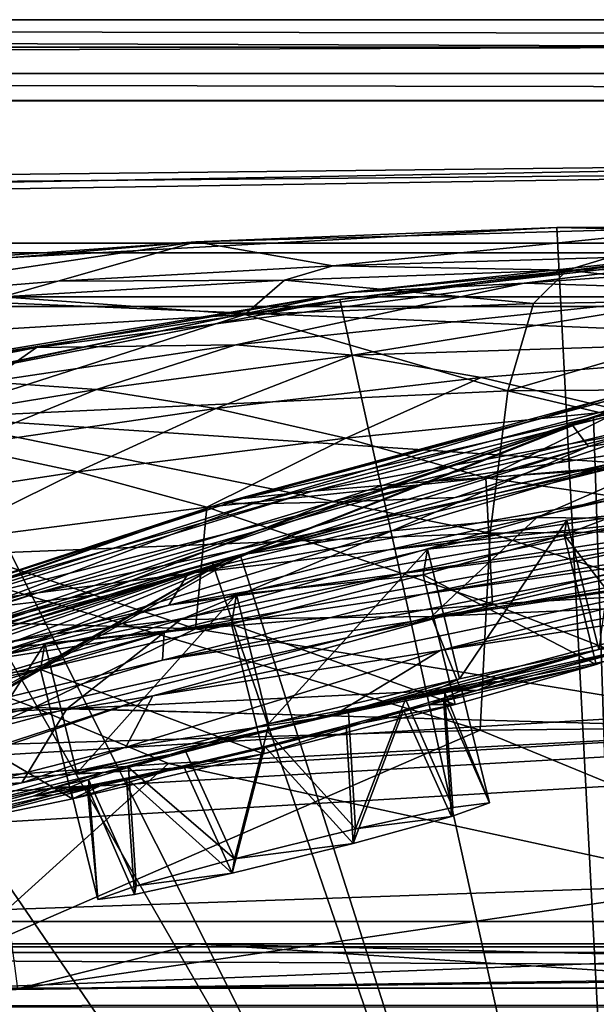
# Model space of a CAD drawing. Header units: metres. Extents: x 0 to 904, y -904 to 0.
# Tile 230 of 253: x 402 to 434, y -55 to 0. Entities that reach past the tile are written whole.
import ezdxf

# ---------------------------------------------------------------- set-up
doc = ezdxf.new("R2010")
doc.units = ezdxf.units.M

msp = doc.modelspace()

# ---------------------------------------------------------------- linework, layer by layer
at = {"layer": 'top0'}
for points in [[(163.519562, -51.518902, 2063.059814), (836.377136, -51.518902, 2063.059814), (133.377289, -4.519207, 2063.059814)], [(836.377136, -51.518902, 2063.059814), (844.306091, -34.448139, 2063.059814), (133.377289, -4.519207, 2063.059814)], [(133.377289, -4.519207, 2063.059814), (844.306091, -34.448139, 2063.059814), (887.377258, -4.519207, 2063.059814)], [(887.377258, -4.519207, 163.059708), (844.306091, -34.448139, 163.059708), (133.377289, -4.519207, 163.059708)], [(844.306091, -34.448139, 163.059708), (836.377136, -51.518902, 163.059708), (133.377289, -4.519207, 163.059708)], [(133.377289, -4.519207, 163.059708), (836.377136, -51.518902, 163.059708), (163.519562, -51.518902, 163.059708)], [(887.377258, -4.519207, 163.059708), (133.377289, -4.519207, 163.059708), (887.377258, -4.519207, 173.920044)], [(133.377289, -4.519207, 163.059708), (133.377289, -4.519207, 2063.059814), (887.377258, -4.519207, 173.920044)], [(887.377258, -4.519207, 173.920044), (133.377289, -4.519207, 2063.059814), (887.377258, -4.519207, 2051.920166)], [(133.377289, -4.519207, 2063.059814), (887.377258, -4.519207, 2063.059814), (887.377258, -4.519207, 2051.920166)], [(393.379517, -13.701091, 1608.156494), (436.486115, -99.686302, 1605.904907), (431.912292, -11.590517, 1608.211792)], [(431.912292, -11.590517, 1608.211792), (411.770935, -12.37691, 1610.901001), (393.379517, -13.701091, 1608.156494)], [(411.770935, -12.37691, 1610.901001), (440.62085, -11.577453, 1611.000122), (419.427582, -13.716987, 1717.469971)], [(440.62085, -11.577453, 1611.000122), (411.770935, -12.37691, 1610.901001), (431.912292, -11.590517, 1608.211792)], [(419.427582, -13.716987, 1717.469971), (440.62085, -11.577453, 1611.000122), (434.812103, -13.259575, 1717.66394)], [(470.493347, -12.454998, 1608.189087), (440.62085, -11.577453, 1611.000122), (431.912292, -11.590517, 1608.211792)], [(436.486115, -99.686302, 1605.904907), (470.493347, -12.454998, 1608.189087), (431.912292, -11.590517, 1608.211792)], [(382.97934, -14.834646, 1610.717773), (411.770935, -12.37691, 1610.901001), (388.780365, -15.827066, 1716.930908)], [(411.770935, -12.37691, 1610.901001), (382.97934, -14.834646, 1610.717773), (393.379517, -13.701091, 1608.156494)], [(411.770935, -12.37691, 1610.901001), (404.080322, -14.572716, 1717.225586), (388.780365, -15.827066, 1716.930908)], [(404.080322, -14.572716, 1717.225586), (411.770935, -12.37691, 1610.901001), (419.427582, -13.716987, 1717.469971)], [(446.94281, -12.499131, 617.833618), (419.807495, -15.603981, 617.914917), (439.788452, -13.09072, 614.894409)], [(438.393463, -99.792473, 620.119507), (419.807495, -15.603981, 617.914917), (446.94281, -12.499131, 617.833618)], [(447.631104, -12.537746, 562.615112), (420.31778, -15.217979, 562.786987), (430.100006, -14.685354, 509.626068)], [(447.631104, -12.537746, 562.615112), (439.788452, -13.09072, 614.894409), (420.31778, -15.217979, 562.786987)], [(458.735779, -12.652459, 509.307831), (447.631104, -12.537746, 562.615112), (430.100006, -14.685354, 509.626068)], [(439.788452, -13.09072, 614.894409), (413.626617, -16.563557, 615.079346), (420.31778, -15.217979, 562.786987)], [(419.807495, -15.603981, 617.914917), (413.626617, -16.563557, 615.079346), (439.788452, -13.09072, 614.894409)], [(458.735779, -12.652459, 509.307831), (430.100006, -14.685354, 509.626068), (442.764496, -15.107247, 457.192108)], [(377.154694, -94.793068, 1606.032959), (436.486115, -99.686302, 1605.904907), (393.379517, -13.701091, 1608.156494)], [(404.080322, -14.572716, 1717.225586), (419.427582, -13.716987, 1717.469971), (416.716766, -14.514934, 1772.012939)], [(416.716766, -14.514934, 1772.012939), (419.427582, -13.716987, 1717.469971), (432.489746, -13.960463, 1772.302612)], [(432.489746, -13.960463, 1772.302612), (419.427582, -13.716987, 1717.469971), (434.812103, -13.259575, 1717.66394)], [(432.489746, -13.960463, 1772.302612), (434.812103, -13.259575, 1717.66394), (448.301758, -13.792759, 1772.519653)], [(430.610657, -15.817269, 1826.89917), (416.716766, -14.514934, 1772.012939), (432.489746, -13.960463, 1772.302612)], [(446.751587, -15.569982, 1827.190186), (430.610657, -15.817269, 1826.89917), (432.489746, -13.960463, 1772.302612)], [(448.301758, -13.792759, 1772.519653), (446.751587, -15.569982, 1827.190186), (432.489746, -13.960463, 1772.302612)], [(388.780365, -15.827066, 1716.930908), (404.080322, -14.572716, 1717.225586), (400.991058, -15.456615, 1771.650757)], [(404.080322, -14.572716, 1717.225586), (416.716766, -14.514934, 1772.012939), (400.991058, -15.456615, 1771.650757)], [(400.991058, -15.456615, 1771.650757), (416.716766, -14.514934, 1772.012939), (414.51532, -16.43042, 1826.515137)], [(430.100006, -14.685354, 509.626068), (402.888947, -18.271084, 510.193909), (414.007721, -18.127468, 457.955444)], [(430.100006, -14.685354, 509.626068), (420.31778, -15.217979, 562.786987), (402.888947, -18.271084, 510.193909)], [(442.764496, -15.107247, 457.192108), (430.100006, -14.685354, 509.626068), (414.007721, -18.127468, 457.955444)], [(414.51532, -16.43042, 1826.515137), (416.716766, -14.514934, 1772.012939), (430.610657, -15.817269, 1826.89917)], [(420.31778, -15.217979, 562.786987), (394.377563, -19.538303, 563.097229), (402.888947, -18.271084, 510.193909)], [(420.31778, -15.217979, 562.786987), (413.626617, -16.563557, 615.079346), (394.377563, -19.538303, 563.097229)], [(442.764496, -15.107247, 457.192108), (414.007721, -18.127468, 457.955444), (420.534302, -18.708691, 432.119202)], [(458.265411, -17.489773, 405.625305), (442.764496, -15.107247, 457.192108), (420.534302, -18.708691, 432.119202)], [(419.807495, -15.603981, 617.914917), (392.848328, -20.853827, 618.052429), (413.626617, -16.563557, 615.079346)], [(392.848328, -20.853827, 618.052429), (419.807495, -15.603981, 617.914917), (438.393463, -99.792473, 620.119507)], [(400.991058, -15.456615, 1771.650757), (414.51532, -16.43042, 1826.515137), (398.472137, -17.4098, 1826.038086)], [(429.176331, -20.694532, 1881.330322), (414.51532, -16.43042, 1826.515137), (430.610657, -15.817269, 1826.89917)], [(430.610657, -15.817269, 1826.89917), (446.751587, -15.569982, 1827.190186), (429.176331, -20.694532, 1881.330322)], [(446.751587, -15.569982, 1827.190186), (462.014984, -20.449392, 1881.945313), (429.176331, -20.694532, 1881.330322)], [(396.525391, -22.224348, 1880.271606), (414.51532, -16.43042, 1826.515137), (429.176331, -20.694532, 1881.330322)], [(398.472137, -17.4098, 1826.038086), (414.51532, -16.43042, 1826.515137), (396.525391, -22.224348, 1880.271606)], [(413.626617, -16.563557, 615.079346), (388.650299, -21.782118, 615.342224), (394.377563, -19.538303, 563.097229)], [(392.848328, -20.853827, 618.052429), (388.650299, -21.782118, 615.342224), (413.626617, -16.563557, 615.079346)], [(427.695374, -19.941626, 406.499817), (458.265411, -17.489773, 405.625305), (420.534302, -18.708691, 432.119202)], [(458.265411, -17.489773, 405.625305), (427.695374, -19.941626, 406.499817), (435.481812, -21.789408, 381.116577)], [(454.565094, -17.367258, 1564.958008), (436.501892, -99.687195, 1567.113647), (433.967316, -22.182774, 1565.084106)], [(454.565094, -17.367258, 1564.958008), (433.967316, -22.182774, 1565.084106), (453.168549, -17.793518, 1562.034302)], [(433.967316, -22.182774, 1565.084106), (432.77359, -22.580969, 1562.240112), (453.168549, -17.793518, 1562.034302)], [(453.168549, -17.793518, 1562.034302), (432.77359, -22.580969, 1562.240112), (433.676605, -23.789267, 1518.547607)], [(442.906311, -22.484701, 1518.765625), (453.168549, -17.793518, 1562.034302), (433.676605, -23.789267, 1518.547607)], [(400.152161, -20.193193, 458.461304), (402.888947, -18.271084, 510.193909), (376.997711, -23.41547, 511.011322)], [(402.888947, -18.271084, 510.193909), (394.377563, -19.538303, 563.097229), (376.997711, -23.41547, 511.011322)], [(406.230988, -20.625, 432.669281), (414.007721, -18.127468, 457.955444), (400.152161, -20.193193, 458.461304)], [(414.007721, -18.127468, 457.955444), (402.888947, -18.271084, 510.193909), (400.152161, -20.193193, 458.461304)], [(420.534302, -18.708691, 432.119202), (414.007721, -18.127468, 457.955444), (406.230988, -20.625, 432.669281)], [(412.897308, -21.683456, 407.077454), (420.534302, -18.708691, 432.119202), (406.230988, -20.625, 432.669281)], [(427.695374, -19.941626, 406.499817), (420.534302, -18.708691, 432.119202), (412.897308, -21.683456, 407.077454)], [(400.152161, -20.193193, 458.461304), (392.302795, -22.909855, 433.308899), (406.230988, -20.625, 432.669281)], [(420.143036, -23.335657, 381.702698), (427.695374, -19.941626, 406.499817), (412.897308, -21.683456, 407.077454)], [(435.481812, -21.789408, 381.116577), (427.695374, -19.941626, 406.499817), (420.143036, -23.335657, 381.702698)], [(379.52887, -95.048317, 619.995239), (392.848328, -20.853827, 618.052429), (438.393463, -99.792473, 620.119507)], [(392.302795, -22.909855, 433.308899), (398.473907, -23.776873, 407.748627), (406.230988, -20.625, 432.669281)], [(428.188019, -28.625902, 1935.435791), (396.525391, -22.224348, 1880.271606), (429.176331, -20.694532, 1881.330322)], [(398.473907, -23.776873, 407.748627), (412.897308, -21.683456, 407.077454), (406.230988, -20.625, 432.669281)], [(413.296906, -26.930365, 838.165894), (436.528656, -20.77619, 895.674438), (414.402863, -26.693949, 895.548584)], [(413.296906, -26.930365, 838.165894), (434.966492, -21.054705, 838.324768), (436.528656, -20.77619, 895.674438)], [(418.292572, -26.29254, 952.467773), (414.402863, -26.693949, 895.548584), (441.075623, -20.530994, 952.545898)], [(414.402863, -26.693949, 895.548584), (436.528656, -20.77619, 895.674438), (441.075623, -20.530994, 952.545898)], [(418.292572, -26.29254, 952.467773), (441.075623, -20.530994, 952.545898), (436.637848, -22.91737, 1009.126465)], [(461.395416, -28.317274, 1936.170898), (428.188019, -28.625902, 1935.435791), (429.176331, -20.694532, 1881.330322)], [(429.176331, -20.694532, 1881.330322), (462.014984, -20.449392, 1881.945313), (461.395416, -28.317274, 1936.170898)], [(434.966492, -21.054705, 838.324768), (413.296906, -26.930365, 838.165894), (414.936676, -26.996801, 780.114929)], [(436.348541, -21.3613, 780.275574), (434.966492, -21.054705, 838.324768), (414.936676, -26.996801, 780.114929)], [(436.348541, -21.3613, 780.275574), (414.936676, -26.996801, 780.114929), (419.325562, -26.89748, 721.176575)], [(440.678894, -21.700401, 721.290283), (436.348541, -21.3613, 780.275574), (419.325562, -26.89748, 721.176575)], [(412.897308, -21.683456, 407.077454), (398.473907, -23.776873, 407.748627), (405.169159, -25.212345, 382.38327)], [(420.143036, -23.335657, 381.702698), (412.897308, -21.683456, 407.077454), (405.169159, -25.212345, 382.38327)], [(419.325562, -26.89748, 721.176575), (426.248718, -26.636244, 663.443481), (440.678894, -21.700401, 721.290283)], [(427.959961, -25.543945, 356.559143), (435.481812, -21.789408, 381.116577), (420.143036, -23.335657, 381.702698)], [(426.248718, -26.636244, 663.443481), (447.641571, -22.06394, 663.647583), (440.678894, -21.700401, 721.290283)], [(443.884186, -24.209671, 355.985626), (435.481812, -21.789408, 381.116577), (427.959961, -25.543945, 356.559143)], [(430.803101, -27.758911, 1472.950806), (452.197479, -21.8262, 1518.983765), (442.906311, -22.484701, 1518.765625)], [(430.803101, -27.758911, 1472.950806), (447.011566, -27.947353, 1473.652832), (452.197479, -21.8262, 1518.983765)], [(395.152252, -29.946133, 1934.199341), (396.525391, -22.224348, 1880.271606), (428.188019, -28.625902, 1935.435791)], [(436.501892, -99.687195, 1567.113647), (414.273865, -29.902706, 1565.286255), (433.967316, -22.182774, 1565.084106)], [(433.967316, -22.182774, 1565.084106), (414.273865, -29.902706, 1565.286255), (432.77359, -22.580969, 1562.240112)], [(422.707764, -28.493612, 1472.599731), (430.803101, -27.758911, 1472.950806), (442.906311, -22.484701, 1518.765625)], [(433.676605, -23.789267, 1518.547607), (422.707764, -28.493612, 1472.599731), (442.906311, -22.484701, 1518.765625)], [(436.637848, -22.91737, 1009.126465), (446.926056, -22.494465, 1065.654785), (425.04071, -25.739313, 1009.108154)], [(446.926056, -22.494465, 1065.654785), (434.751526, -25.053854, 1065.653687), (425.04071, -25.739313, 1009.108154)], [(439.487976, -23.753292, 660.691772), (447.641571, -22.06394, 663.647583), (426.248718, -26.636244, 663.443481)], [(398.914795, -33.965172, 1471.546631), (432.77359, -22.580969, 1562.240112), (391.274414, -36.85598, 1471.195679)], [(391.274414, -36.85598, 1471.195679), (432.77359, -22.580969, 1562.240112), (413.278595, -30.246319, 1562.556519)], [(433.676605, -23.789267, 1518.547607), (432.77359, -22.580969, 1562.240112), (398.914795, -33.965172, 1471.546631)], [(414.273865, -29.902706, 1565.286255), (413.278595, -30.246319, 1562.556519), (432.77359, -22.580969, 1562.240112)], [(425.04071, -25.739313, 1009.108154), (418.292572, -26.29254, 952.467773), (436.637848, -22.91737, 1009.126465)], [(405.169159, -25.212345, 382.38327), (412.381622, -27.184265, 357.22464), (420.143036, -23.335657, 381.702698)], [(412.381622, -27.184265, 357.22464), (427.959961, -25.543945, 356.559143), (420.143036, -23.335657, 381.702698)], [(405.169159, -25.212345, 382.38327), (398.473907, -23.776873, 407.748627), (390.611176, -27.425375, 383.158325)], [(398.914795, -33.965172, 1471.546631), (414.66925, -29.776968, 1472.248779), (433.676605, -23.789267, 1518.547607)], [(412.684967, -30.248764, 660.521729), (439.487976, -23.753292, 660.691772), (426.248718, -26.636244, 663.443481)], [(436.486115, -99.686302, 658.70343), (439.487976, -23.753292, 660.691772), (412.684967, -30.248764, 660.521729)], [(414.66925, -29.776968, 1472.248779), (422.707764, -28.493612, 1472.599731), (433.676605, -23.789267, 1518.547607)], [(462.501282, -30.561993, 306.527161), (443.884186, -24.209671, 355.985626), (427.959961, -25.543945, 356.559143)], [(397.212189, -29.134571, 357.982147), (405.169159, -25.212345, 382.38327), (390.611176, -27.425375, 383.158325)], [(412.381622, -27.184265, 357.22464), (405.169159, -25.212345, 382.38327), (397.212189, -29.134571, 357.982147)], [(425.04071, -25.739313, 1009.108154), (434.751526, -25.053854, 1065.653687), (402.964142, -31.957781, 1009.056152)], [(434.751526, -25.053854, 1065.653687), (411.340637, -30.882969, 1065.649902), (402.964142, -31.957781, 1009.056152)], [(411.340637, -30.882969, 1065.649902), (434.751526, -25.053854, 1065.653687), (434.950378, -26.767199, 1122.294556)], [(402.964142, -31.957781, 1009.056152), (397.239197, -32.751995, 952.342163), (425.04071, -25.739313, 1009.108154)], [(397.239197, -32.751995, 952.342163), (418.292572, -26.29254, 952.467773), (425.04071, -25.739313, 1009.108154)], [(412.381622, -27.184265, 357.22464), (428.331787, -32.583176, 307.561737), (427.959961, -25.543945, 356.559143)], [(434.950378, -26.767199, 1122.294556), (450.117371, -25.525948, 1179.093262), (422.518158, -29.558035, 1122.292114)], [(450.117371, -25.525948, 1179.093262), (436.633972, -28.012222, 1179.058716), (422.518158, -29.558035, 1122.292114)], [(428.331787, -32.583176, 307.561737), (462.501282, -30.561993, 306.527161), (427.959961, -25.543945, 356.559143)], [(397.239197, -32.751995, 952.342163), (394.07254, -33.247612, 895.348083), (418.292572, -26.29254, 952.467773)], [(394.07254, -33.247612, 895.348083), (414.402863, -26.693949, 895.548584), (418.292572, -26.29254, 952.467773)], [(439.077972, -28.885721, 1235.691895), (423.265381, -30.888161, 1179.018677), (453.771515, -26.266474, 1235.791992)], [(423.265381, -30.888161, 1179.018677), (436.633972, -28.012222, 1179.058716), (453.771515, -26.266474, 1235.791992)], [(394.07254, -33.247612, 895.348083), (413.296906, -26.930365, 838.165894), (414.402863, -26.693949, 895.548584)], [(399.42099, -32.860413, 720.996948), (406.093292, -32.083141, 663.198425), (419.325562, -26.89748, 721.176575)], [(419.325562, -26.89748, 721.176575), (414.936676, -26.996801, 780.114929), (399.42099, -32.860413, 720.996948)], [(406.093292, -32.083141, 663.198425), (426.248718, -26.636244, 663.443481), (419.325562, -26.89748, 721.176575)], [(412.684967, -30.248764, 660.521729), (426.248718, -26.636244, 663.443481), (406.093292, -32.083141, 663.198425)], [(411.340637, -30.882969, 1065.649902), (434.950378, -26.767199, 1122.294556), (422.518158, -29.558035, 1122.292114)], [(441.526672, -29.635101, 1291.942627), (424.448486, -32.032661, 1235.577759), (457.755096, -26.647066, 1292.13147)], [(424.448486, -32.032661, 1235.577759), (439.077972, -28.885721, 1235.691895), (457.755096, -26.647066, 1292.13147)], [(413.296906, -26.930365, 838.165894), (374.670593, -40.327435, 837.568848), (395.179382, -33.30217, 779.860901)], [(374.670593, -40.327435, 837.568848), (413.296906, -26.930365, 838.165894), (394.07254, -33.247612, 895.348083)], [(414.936676, -26.996801, 780.114929), (413.296906, -26.930365, 838.165894), (395.179382, -33.30217, 779.860901)], [(414.936676, -26.996801, 780.114929), (395.179382, -33.30217, 779.860901), (399.42099, -32.860413, 720.996948)], [(411.755524, -33.971493, 308.193176), (412.381622, -27.184265, 357.22464), (397.212189, -29.134571, 357.982147)], [(428.331787, -32.583176, 307.561737), (412.381622, -27.184265, 357.22464), (411.755524, -33.971493, 308.193176)], [(443.239197, -30.641474, 1347.621338), (425.375366, -33.317085, 1291.730469), (461.240997, -26.972757, 1347.90271)], [(461.240997, -26.972757, 1347.90271), (425.375366, -33.317085, 1291.730469), (441.526672, -29.635101, 1291.942627)], [(424.920715, -33.270531, 1426.933105), (430.803101, -27.758911, 1472.950806), (410.942413, -33.453278, 1426.10376)], [(430.803101, -27.758911, 1472.950806), (422.707764, -28.493612, 1472.599731), (410.942413, -33.453278, 1426.10376)], [(447.011566, -27.947353, 1473.652832), (430.803101, -27.758911, 1472.950806), (424.920715, -33.270531, 1426.933105)], [(455.047943, -28.865408, 1474.003906), (447.011566, -27.947353, 1473.652832), (424.920715, -33.270531, 1426.933105)], [(425.408478, -35.178562, 1347.30896), (463.488617, -27.690105, 1402.98291), (443.59845, -32.400627, 1402.633789)], [(425.408478, -35.178562, 1347.30896), (443.239197, -30.641474, 1347.621338), (463.488617, -27.690105, 1402.98291)], [(410.942413, -33.453278, 1426.10376), (422.707764, -28.493612, 1472.599731), (403.968872, -34.238422, 1425.689087)], [(422.707764, -28.493612, 1472.599731), (414.66925, -29.776968, 1472.248779), (403.968872, -34.238422, 1425.689087)], [(422.518158, -29.558035, 1122.292114), (436.633972, -28.012222, 1179.058716), (410.267761, -32.640263, 1122.289429)], [(436.633972, -28.012222, 1179.058716), (423.265381, -30.888161, 1179.018677), (410.267761, -32.640263, 1122.289429)], [(461.073547, -39.287197, 1989.900391), (428.188019, -28.625902, 1935.435791), (461.395416, -28.317274, 1936.170898)], [(427.646545, -39.61805, 1989.055786), (395.152252, -29.946133, 1934.199341), (428.188019, -28.625902, 1935.435791)], [(410.011841, -34.16378, 1178.973145), (439.077972, -28.885721, 1235.691895), (424.448486, -32.032661, 1235.577759)], [(410.011841, -34.16378, 1178.973145), (423.265381, -30.888161, 1179.018677), (439.077972, -28.885721, 1235.691895)], [(424.920715, -33.270531, 1426.933105), (453.918274, -32.010281, 1457.469482), (455.047943, -28.865408, 1474.003906)], [(461.073547, -39.287197, 1989.900391), (427.646545, -39.61805, 1989.055786), (428.188019, -28.625902, 1935.435791)], [(411.755524, -33.971493, 308.193176), (397.212189, -29.134571, 357.982147), (388.888672, -33.282894, 333.788177)], [(425.375366, -33.317085, 1291.730469), (409.918915, -35.719398, 1235.449707), (441.526672, -29.635101, 1291.942627)], [(409.918915, -35.719398, 1235.449707), (424.448486, -32.032661, 1235.577759), (441.526672, -29.635101, 1291.942627)], [(410.267761, -32.640263, 1122.289429), (411.340637, -30.882969, 1065.649902), (422.518158, -29.558035, 1122.292114)], [(394.353912, -40.59396, 1987.670532), (395.152252, -29.946133, 1934.199341), (427.646545, -39.61805, 1989.055786)], [(436.501892, -99.687195, 1567.113647), (395.888977, -40.362392, 1565.560181), (414.273865, -29.902706, 1565.286255)], [(414.273865, -29.902706, 1565.286255), (395.888977, -40.362392, 1565.560181), (413.278595, -30.246319, 1562.556519)], [(403.968872, -34.238422, 1425.689087), (414.66925, -29.776968, 1472.248779), (397.047577, -35.482574, 1425.274292)], [(414.66925, -29.776968, 1472.248779), (398.914795, -33.965172, 1471.546631), (397.047577, -35.482574, 1425.274292)], [(395.083862, -40.627575, 1562.974365), (376.64502, -44.160591, 1470.49353), (413.278595, -30.246319, 1562.556519)], [(376.64502, -44.160591, 1470.49353), (383.8396, -40.260113, 1470.844604), (413.278595, -30.246319, 1562.556519)], [(413.278595, -30.246319, 1562.556519), (383.8396, -40.260113, 1470.844604), (391.274414, -36.85598, 1471.195679)], [(386.122192, -38.672516, 660.301147), (412.684967, -30.248764, 660.521729), (406.093292, -32.083141, 663.198425)], [(386.122192, -38.672516, 660.301147), (436.486115, -99.686302, 658.70343), (412.684967, -30.248764, 660.521729)], [(395.888977, -40.362392, 1565.560181), (395.083862, -40.627575, 1562.974365), (413.278595, -30.246319, 1562.556519)], [(409.377899, -37.694042, 1291.495117), (443.239197, -30.641474, 1347.621338), (425.408478, -35.178562, 1347.30896)], [(409.377899, -37.694042, 1291.495117), (425.375366, -33.317085, 1291.730469), (443.239197, -30.641474, 1347.621338)], [(462.501282, -30.561993, 306.527161), (428.331787, -32.583176, 307.561737), (446.280334, -39.583576, 258.79776)], [(402.964142, -31.957781, 1009.056152), (411.340637, -30.882969, 1065.649902), (381.956543, -38.798779, 1008.983704)], [(411.340637, -30.882969, 1065.649902), (388.858551, -37.568882, 1065.643799), (381.956543, -38.798779, 1008.983704)], [(388.858551, -37.568882, 1065.643799), (411.340637, -30.882969, 1065.649902), (410.267761, -32.640263, 1122.289429)], [(410.267761, -32.640263, 1122.289429), (423.265381, -30.888161, 1179.018677), (398.171814, -36.015312, 1122.286255)], [(423.265381, -30.888161, 1179.018677), (410.011841, -34.16378, 1178.973145), (398.171814, -36.015312, 1122.286255)], [(381.956543, -38.798779, 1008.983704), (377.339966, -39.678192, 952.169128), (402.964142, -31.957781, 1009.056152)], [(377.339966, -39.678192, 952.169128), (397.239197, -32.751995, 952.342163), (402.964142, -31.957781, 1009.056152)], [(386.122192, -38.672516, 660.301147), (406.093292, -32.083141, 663.198425), (386.664337, -38.420334, 662.912781)], [(386.664337, -38.420334, 662.912781), (406.093292, -32.083141, 663.198425), (399.42099, -32.860413, 720.996948)], [(409.918915, -35.719398, 1235.449707), (410.011841, -34.16378, 1178.973145), (424.448486, -32.032661, 1235.577759)], [(426.55246, -37.351677, 1402.492554), (453.918274, -32.010281, 1457.469482), (424.920715, -33.270531, 1426.933105)], [(453.918274, -32.010281, 1457.469482), (426.55246, -37.351677, 1402.492554), (443.59845, -32.400627, 1402.633789)], [(398.171814, -36.015312, 1122.286255), (388.858551, -37.568882, 1065.643799), (410.267761, -32.640263, 1122.289429)], [(446.280334, -39.583576, 258.79776), (428.331787, -32.583176, 307.561737), (411.755524, -33.971493, 308.193176)], [(443.59845, -32.400627, 1402.633789), (426.55246, -37.351677, 1402.492554), (419.422211, -38.818249, 1387.014282)], [(419.422211, -38.818249, 1387.014282), (425.408478, -35.178562, 1347.30896), (443.59845, -32.400627, 1402.633789)], [(395.635437, -35.608921, 308.900726), (411.755524, -33.971493, 308.193176), (388.888672, -33.282894, 333.788177)], [(410.942413, -33.453278, 1426.10376), (403.968872, -34.238422, 1425.689087), (392.671021, -38.906479, 1378.530884)], [(410.942413, -33.453278, 1426.10376), (392.671021, -38.906479, 1378.530884), (404.575989, -38.4268, 1379.373047)], [(409.377899, -37.694042, 1291.495117), (395.52594, -39.949287, 1235.307617), (425.375366, -33.317085, 1291.730469)], [(395.52594, -39.949287, 1235.307617), (409.918915, -35.719398, 1235.449707), (425.375366, -33.317085, 1291.730469)], [(404.575989, -38.4268, 1379.373047), (426.55246, -37.351677, 1402.492554), (424.920715, -33.270531, 1426.933105)], [(424.920715, -33.270531, 1426.933105), (410.942413, -33.453278, 1426.10376), (404.575989, -38.4268, 1379.373047)], [(402.753815, -38.348515, 284.171265), (411.755524, -33.971493, 308.193176), (395.635437, -35.608921, 308.900726)], [(411.755524, -33.971493, 308.193176), (402.753815, -38.348515, 284.171265), (446.280334, -39.583576, 258.79776)], [(398.171814, -36.015312, 1122.286255), (410.011841, -34.16378, 1178.973145), (374.338074, -43.6642, 1122.279053)], [(410.011841, -34.16378, 1178.973145), (383.85733, -41.942944, 1178.865479), (374.338074, -43.6642, 1122.279053)], [(383.85733, -41.942944, 1178.865479), (410.011841, -34.16378, 1178.973145), (409.918915, -35.719398, 1235.449707)], [(403.968872, -34.238422, 1425.689087), (386.739777, -39.716629, 1378.109741), (392.671021, -38.906479, 1378.530884)], [(386.739777, -39.716629, 1378.109741), (403.968872, -34.238422, 1425.689087), (397.047577, -35.482574, 1425.274292)], [(386.353302, -39.883587, 284.817108), (402.753815, -38.348515, 284.171265), (395.635437, -35.608921, 308.900726)], [(407.868103, -40.556469, 1346.965698), (425.408478, -35.178562, 1347.30896), (419.422211, -38.818249, 1387.014282)], [(407.868103, -40.556469, 1346.965698), (409.377899, -37.694042, 1291.495117), (425.408478, -35.178562, 1347.30896)], [(395.52594, -39.949287, 1235.307617), (383.85733, -41.942944, 1178.865479), (409.918915, -35.719398, 1235.449707)], [(380.396759, -47.560413, 1290.754272), (374.85965, -48.91679, 1275.041138), (409.377899, -37.694042, 1291.495117)], [(374.85965, -48.91679, 1275.041138), (395.52594, -39.949287, 1235.307617), (409.377899, -37.694042, 1291.495117)], [(380.396759, -47.560413, 1290.754272), (409.377899, -37.694042, 1291.495117), (407.868103, -40.556469, 1346.965698)], [(404.575989, -38.4268, 1379.373047), (419.422211, -38.818249, 1387.014282), (426.55246, -37.351677, 1402.492554)], [(386.03299, -43.400482, 1331.089478), (402.061737, -42.545174, 1346.886108), (404.575989, -38.4268, 1379.373047)], [(404.575989, -38.4268, 1379.373047), (392.671021, -38.906479, 1378.530884), (386.03299, -43.400482, 1331.089478)], [(392.940002, -42.676311, 260.067993), (402.753815, -38.348515, 284.171265), (386.353302, -39.883587, 284.817108)], [(410.242004, -41.466755, 259.599365), (402.753815, -38.348515, 284.171265), (392.940002, -42.676311, 260.067993)], [(402.061737, -42.545174, 1346.886108), (419.422211, -38.818249, 1387.014282), (404.575989, -38.4268, 1379.373047)], [(402.753815, -38.348515, 284.171265), (410.242004, -41.466755, 259.599365), (446.280334, -39.583576, 258.79776)], [(377.154663, -94.793068, 658.831543), (436.486115, -99.686302, 658.70343), (386.122192, -38.672516, 660.301147)], [(402.061737, -42.545174, 1346.886108), (407.868103, -40.556469, 1346.965698), (419.422211, -38.818249, 1387.014282)], [(461.073547, -39.287197, 1989.900391), (461.049896, -53.340942, 2042.971069), (427.646545, -39.61805, 1989.055786)], [(394.131256, -54.164406, 2040.5354), (394.353912, -40.59396, 1987.670532), (427.646545, -39.61805, 1989.055786)], [(461.049896, -53.340942, 2042.971069), (394.131256, -54.164406, 2040.5354), (427.646545, -39.61805, 1989.055786)], [(410.242004, -41.466755, 259.599365), (441.301514, -48.22258, 210.920059), (446.280334, -39.583576, 258.79776)], [(379.197052, -53.356236, 1565.900513), (395.888977, -40.362392, 1565.560181), (436.501892, -99.687195, 1567.113647)], [(402.061737, -42.545174, 1346.886108), (380.396759, -47.560413, 1290.754272), (407.868103, -40.556469, 1346.965698)], [(392.940002, -42.676311, 260.067993), (401.25293, -49.612221, 210.920059), (410.242004, -41.466755, 259.599365)], [(401.25293, -49.612221, 210.920059), (441.301514, -48.22258, 210.920059), (410.242004, -41.466755, 259.599365)], [(380.396759, -47.560413, 1290.754272), (402.061737, -42.545174, 1346.886108), (386.03299, -43.400482, 1331.089478)], [(441.301514, -48.22258, 210.920059), (401.25293, -49.612221, 210.920059), (401.836456, -54.031609, 184.909973)], [(441.827484, -53.501369, 183.339325), (441.301514, -48.22258, 210.920059), (401.836456, -54.031609, 184.909973)], [(836.377136, -51.518902, 163.059708), (495.105316, -51.518902, 182.490662), (163.519562, -51.518902, 163.059708)], [(495.105316, -51.518902, 182.490662), (411.783142, -51.518902, 184.444412), (163.519562, -51.518902, 163.059708)], [(163.519562, -51.518902, 163.059708), (411.783142, -51.518902, 184.444412), (328.691803, -51.518902, 189.861313)], [(163.519562, -51.518902, 2063.059814), (395.558533, -51.518902, 2040.610718), (462.743958, -51.518902, 2043.003296)], [(462.743958, -51.518902, 2043.003296), (529.971802, -51.518902, 2043.136353), (163.519562, -51.518902, 2063.059814)], [(529.971802, -51.518902, 2043.136353), (836.377136, -51.518902, 2063.059814), (163.519562, -51.518902, 2063.059814)], [(328.691803, -51.518902, 189.861313), (411.783142, -51.518902, 184.444412), (401.836456, -54.031609, 184.909973)], [(461.049896, -53.340942, 2042.971069), (462.743958, -51.518902, 2043.003296), (394.131256, -54.164406, 2040.5354)], [(462.743958, -51.518902, 2043.003296), (395.558533, -51.518902, 2040.610718), (394.131256, -54.164406, 2040.5354)], [(411.783142, -51.518902, 184.444412), (441.827484, -53.501369, 183.339325), (401.836456, -54.031609, 184.909973)], [(441.827484, -53.501369, 183.339325), (411.783142, -51.518902, 184.444412), (481.845245, -53.237633, 182.569183)], [(411.783142, -51.518902, 184.444412), (495.105316, -51.518902, 182.490662), (481.845245, -53.237633, 182.569183)], [(377.174316, -94.795197, 1566.985596), (379.197052, -53.356236, 1565.900513), (436.501892, -99.687195, 1567.113647)]]:
    msp.add_3dface(points, dxfattribs=at)
at = {"layer": 'top0123413'}
for points in [[(902.537842, 0), (0, 0), (901.01062, -1.527202, 175)], [(0, 0), (1.527202, -1.527202, 175), (901.01062, -1.527202, 175)], [(902.537842, 0), (3.000114, -3.000114), (0, 0)], [(899.53772, -3.000114), (3.000114, -3.000114), (902.537842, 0)], [(1.527202, -1.527202, 175), (20.424814, -15.458053, 175), (901.01062, -1.527202, 175)], [(20.424814, -15.458053, 175), (882.116272, -15.461334, 175), (901.01062, -1.527202, 175)], [(4.501135, -4.501135, 172), (3.000114, -3.000114), (898.036682, -4.501135, 172)], [(3.000114, -3.000114), (899.53772, -3.000114), (898.036682, -4.501135, 172)], [(898.036682, -4.501135, 172), (20.424814, -12.458053, 172), (4.501135, -4.501135, 172)], [(882.116272, -12.461334, 172), (20.424814, -12.458053, 172), (898.036682, -4.501135, 172)], [(882.116272, -12.461334, 160.059708), (244.305313, -50.274853, 160.059708), (20.424814, -12.458053, 160.059708)], [(20.424814, -12.458053, 172), (882.116272, -12.461334, 172), (20.424814, -12.458053, 160.059708)], [(882.116272, -12.461334, 172), (882.116272, -12.461334, 160.059708), (20.424814, -12.458053, 160.059708)], [(837.067505, -50.273884, 160.059708), (244.305313, -50.274853, 160.059708), (882.116272, -12.461334, 160.059708)], [(20.424814, -15.458053, 163.059708), (244.305313, -52.006905, 163.059708), (882.116272, -15.461334, 163.059708)], [(882.116272, -15.461334, 175), (20.424814, -15.458053, 175), (882.116272, -15.461334, 163.059708)], [(20.424814, -15.458053, 175), (20.424814, -15.458053, 163.059708), (882.116272, -15.461334, 163.059708)], [(244.305313, -52.006905, 163.059708), (838.694763, -52.005932, 163.059708), (882.116272, -15.461334, 163.059708)], [(244.305313, -50.274853, 160.059708), (837.067505, -50.273884, 160.059708), (244.305359, -74.93528, 117.346581)], [(837.067505, -50.273884, 160.059708), (783.459534, -78.803986, 110.644272), (244.305359, -74.93528, 117.346581)], [(838.694763, -52.005932, 163.059708), (244.305313, -52.006905, 163.059708), (244.305359, -76.679497, 120.325508)], [(785.042603, -80.559555, 113.603523), (838.694763, -52.005932, 163.059708), (244.305359, -76.679497, 120.325508)]]:
    msp.add_3dface(points, dxfattribs=at)
at = {"layer": 'top0123414'}
for points in [[(904, 0, 2111.059814), (0, 0, 2111.059814), (901, -3, 2111.059814)], [(0, 0, 2111.059814), (3, -3, 2111.059814), (901, -3, 2111.059814)], [(0, 0, 2051.059814), (904, 0, 2051.059814), (16, -16, 2051.059814)], [(904, 0, 2111.059814), (904, 0, 2051.059814), (0, 0, 2111.059814)], [(904, 0, 2051.059814), (0, 0, 2051.059814), (0, 0, 2111.059814)], [(904, 0, 2051.059814), (888, -16, 2051.059814), (16, -16, 2051.059814)], [(3, -3, 2054.059814), (13, -13, 2054.059814), (901, -3, 2054.059814)], [(901, -3, 2054.059814), (901, -3, 2111.059814), (3, -3, 2054.059814)], [(901, -3, 2111.059814), (3, -3, 2111.059814), (3, -3, 2054.059814)], [(13, -13, 2054.059814), (891, -13, 2054.059814), (901, -3, 2054.059814)], [(13, -13, 2066.059814), (244, -51.698021, 2066.059814), (891, -13, 2066.059814)], [(13, -13, 2054.059814), (13, -13, 2066.059814), (891, -13, 2054.059814)], [(13, -13, 2066.059814), (891, -13, 2066.059814), (891, -13, 2054.059814)], [(244, -51.698021, 2066.059814), (852.302002, -51.698021, 2066.059814), (891, -13, 2066.059814)], [(16, -16, 2063.059814), (888, -16, 2063.059814), (244, -54, 2063.059814)], [(16, -16, 2063.059814), (16, -16, 2051.059814), (888, -16, 2063.059814)], [(16, -16, 2051.059814), (888, -16, 2051.059814), (888, -16, 2063.059814)], [(244, -54, 2063.059814), (888, -16, 2063.059814), (850, -54, 2063.059814)], [(849.241211, -54.758785, 2077.482666), (244, -51.698021, 2066.059814), (244, -55.041393, 2078.537354)], [(849.241211, -54.758785, 2077.482666), (852.302002, -51.698021, 2066.059814), (244, -51.698021, 2066.059814)], [(846.343445, -57.656563, 2076.706299), (244, -57.656563, 2076.706299), (850, -54, 2063.059814)], [(244, -57.656563, 2076.706299), (244, -54, 2063.059814), (850, -54, 2063.059814)], [(848.953979, -55.041393, 2078.537354), (849.241211, -54.758785, 2077.482666), (244, -55.041393, 2078.537354)]]:
    msp.add_3dface(points, dxfattribs=at)
at = {"layer": 'top0123442'}
for points in [[(426.490204, -36.744556, 1109.11084), (424.70578, -29.521212, 1109.37207), (432.472229, -27.898188, 1117.54126)], [(432.472229, -27.898188, 1117.54126), (424.70578, -29.521212, 1109.37207), (432.332306, -28.728138, 1139.525146)], [(434.256653, -35.121532, 1117.279907), (426.490204, -36.744556, 1109.11084), (432.472229, -27.898188, 1117.54126)], [(435.263733, -27.607903, 1128.578125), (432.332306, -28.728138, 1139.525146), (437.048157, -34.831245, 1128.316772)], [(435.263733, -27.607903, 1128.578125), (432.472229, -27.898188, 1117.54126), (432.332306, -28.728138, 1139.525146)], [(434.256653, -35.121532, 1117.279907), (432.472229, -27.898188, 1117.54126), (435.263733, -27.607903, 1128.578125)], [(432.332306, -28.728138, 1139.525146), (424.463379, -30.958729, 1147.449341), (434.116699, -35.951481, 1139.263794)], [(432.332306, -28.728138, 1139.525146), (424.70578, -29.521212, 1109.37207), (424.463379, -30.958729, 1147.449341)], [(432.332306, -28.728138, 1139.525146), (434.116699, -35.951481, 1139.263794), (437.048157, -34.831245, 1128.316772)], [(415.829803, -39.265434, 1105.998169), (414.04538, -32.042088, 1106.259521), (424.70578, -29.521212, 1109.37207)], [(424.70578, -29.521212, 1109.37207), (414.04538, -32.042088, 1106.259521), (424.463379, -30.958729, 1147.449341)], [(426.490204, -36.744556, 1109.11084), (415.829803, -39.265434, 1105.998169), (424.70578, -29.521212, 1109.37207)], [(424.463379, -30.958729, 1147.449341), (413.765472, -33.701988, 1150.227295), (426.247803, -38.182072, 1147.187988)], [(424.463379, -30.958729, 1147.449341), (414.04538, -32.042088, 1106.259521), (413.765472, -33.701988, 1150.227295)], [(424.463379, -30.958729, 1147.449341), (426.247803, -38.182072, 1147.187988), (434.116699, -35.951481, 1139.263794)], [(405.131897, -42.008694, 1108.776123), (403.347473, -34.785347, 1109.037476), (414.04538, -32.042088, 1106.259521)], [(414.04538, -32.042088, 1106.259521), (403.347473, -34.785347, 1109.037476), (413.765472, -33.701988, 1150.227295)], [(415.829803, -39.265434, 1105.998169), (405.131897, -42.008694, 1108.776123), (414.04538, -32.042088, 1106.259521)], [(413.765472, -33.701988, 1150.227295), (403.105072, -36.222862, 1147.114624), (415.549896, -40.925331, 1149.965942)], [(413.765472, -33.701988, 1150.227295), (403.347473, -34.785347, 1109.037476), (403.105072, -36.222862, 1147.114624)], [(413.765472, -33.701988, 1150.227295), (415.549896, -40.925331, 1149.965942), (426.247803, -38.182072, 1147.187988)], [(397.263, -44.239285, 1116.700195), (395.478577, -37.015938, 1116.961548), (403.347473, -34.785347, 1109.037476)], [(403.347473, -34.785347, 1109.037476), (395.478577, -37.015938, 1116.961548), (403.105072, -36.222862, 1147.114624)], [(405.131897, -42.008694, 1108.776123), (397.263, -44.239285, 1116.700195), (403.347473, -34.785347, 1109.037476)], [(426.490204, -36.744556, 1109.11084), (434.256653, -35.121532, 1117.279907), (424.934845, -37.474716, 1118.672119)], [(434.256653, -35.121532, 1117.279907), (427.532043, -36.974987, 1122.593384), (424.934845, -37.474716, 1118.672119)], [(434.116699, -35.951481, 1139.263794), (427.46109, -37.395828, 1133.740723), (437.048157, -34.831245, 1128.316772)], [(427.46109, -37.395828, 1133.740723), (428.679138, -36.893944, 1128.185547), (437.048157, -34.831245, 1128.316772)], [(437.048157, -34.831245, 1128.316772), (428.679138, -36.893944, 1128.185547), (427.532043, -36.974987, 1122.593384)], [(434.256653, -35.121532, 1117.279907), (437.048157, -34.831245, 1128.316772), (427.532043, -36.974987, 1122.593384)], [(403.105072, -36.222862, 1147.114624), (395.338623, -37.84589, 1138.945435), (404.889496, -43.446209, 1146.853271)], [(403.105072, -36.222862, 1147.114624), (395.478577, -37.015938, 1116.961548), (395.338623, -37.84589, 1138.945435)], [(403.105072, -36.222862, 1147.114624), (404.889496, -43.446209, 1146.853271), (415.549896, -40.925331, 1149.965942)], [(426.247803, -38.182072, 1147.187988), (424.814484, -38.18853, 1137.579834), (434.116699, -35.951481, 1139.263794)], [(424.814484, -38.18853, 1137.579834), (427.46109, -37.395828, 1133.740723), (434.116699, -35.951481, 1139.263794)], [(415.829803, -39.265434, 1105.998169), (426.490204, -36.744556, 1109.11084), (421.182281, -38.301956, 1115.914307)], [(426.490204, -36.744556, 1109.11084), (424.934845, -37.474716, 1118.672119), (421.182281, -38.301956, 1115.914307)], [(425.656647, -37.469673, 1123.461914), (423.466431, -37.890934, 1120.150879), (427.532043, -36.974987, 1122.593384)], [(423.466431, -37.890934, 1120.150879), (424.934845, -37.474716, 1118.672119), (427.532043, -36.974987, 1122.593384)], [(426.616028, -37.402405, 1128.15332), (425.656647, -37.469673, 1123.461914), (428.679138, -36.893944, 1128.185547)], [(425.656647, -37.469673, 1123.461914), (427.532043, -36.974987, 1122.593384), (428.679138, -36.893944, 1128.185547)], [(428.679138, -36.893944, 1128.185547), (427.46109, -37.395828, 1133.740723), (426.616028, -37.402405, 1128.15332)], [(395.338623, -37.84589, 1138.945435), (397.123047, -45.069233, 1138.684082), (404.889496, -43.446209, 1146.853271)], [(423.466431, -37.890934, 1120.150879), (420.297729, -38.589577, 1117.825195), (424.934845, -37.474716, 1118.672119)], [(420.297729, -38.589577, 1117.825195), (421.182281, -38.301956, 1115.914307), (424.934845, -37.474716, 1118.672119)], [(424.814484, -38.18853, 1137.579834), (423.365204, -38.491371, 1136.05542), (425.597107, -37.822723, 1132.813599)], [(425.597107, -37.822723, 1132.813599), (423.365204, -38.491371, 1136.05542), (426.030579, -44.431366, 1134.501099)], [(425.656647, -37.469673, 1123.461914), (426.114716, -43.932484, 1121.286621), (423.466431, -37.890934, 1120.150879)], [(427.46109, -37.395828, 1133.740723), (424.814484, -38.18853, 1137.579834), (425.597107, -37.822723, 1132.813599)], [(427.46109, -37.395828, 1133.740723), (425.597107, -37.822723, 1132.813599), (426.616028, -37.402405, 1128.15332)], [(426.616028, -37.402405, 1128.15332), (425.597107, -37.822723, 1132.813599), (428.158386, -43.667858, 1127.926514)], [(425.597107, -37.822723, 1132.813599), (426.030579, -44.431366, 1134.501099), (428.158386, -43.667858, 1127.926514)], [(426.616028, -37.402405, 1128.15332), (428.158386, -43.667858, 1127.926514), (425.656647, -37.469673, 1123.461914)], [(428.158386, -43.667858, 1127.926514), (426.114716, -43.932484, 1121.286621), (425.656647, -37.469673, 1123.461914)], [(415.549896, -40.925331, 1149.965942), (421.027557, -39.219536, 1140.219482), (426.247803, -38.182072, 1147.187988)], [(420.297729, -38.589577, 1117.825195), (415.761444, -39.670784, 1116.73584), (421.182281, -38.301956, 1115.914307)], [(415.761444, -39.670784, 1116.73584), (415.774963, -39.590641, 1114.612305), (421.182281, -38.301956, 1115.914307)], [(415.829803, -39.265434, 1105.998169), (421.182281, -38.301956, 1115.914307), (415.774963, -39.590641, 1114.612305)], [(423.466431, -37.890934, 1120.150879), (420.680176, -45.124168, 1117.117554), (420.297729, -38.589577, 1117.825195)], [(426.114716, -43.932484, 1121.286621), (420.680176, -45.124168, 1117.117554), (423.466431, -37.890934, 1120.150879)], [(421.027557, -39.219536, 1140.219482), (424.814484, -38.18853, 1137.579834), (426.247803, -38.182072, 1147.187988)], [(424.814484, -38.18853, 1137.579834), (421.027557, -39.219536, 1140.219482), (423.365204, -38.491371, 1136.05542)], [(420.680176, -45.124168, 1117.117554), (415.761444, -39.670784, 1116.73584), (420.297729, -38.589577, 1117.825195)], [(421.027557, -39.219536, 1140.219482), (420.16748, -39.361851, 1138.281372), (423.365204, -38.491371, 1136.05542)], [(423.365204, -38.491371, 1136.05542), (420.16748, -39.361851, 1138.281372), (420.544067, -45.931377, 1138.499023)], [(423.365204, -38.491371, 1136.05542), (420.544067, -45.931377, 1138.499023), (426.030579, -44.431366, 1134.501099)], [(405.131897, -42.008694, 1108.776123), (415.829803, -39.265434, 1105.998169), (410.352173, -40.97123, 1115.744629)], [(410.352173, -40.97123, 1115.744629), (415.829803, -39.265434, 1105.998169), (415.774963, -39.590641, 1114.612305)], [(415.604736, -40.600124, 1141.351807), (421.027557, -39.219536, 1140.219482), (415.549896, -40.925331, 1149.965942)], [(421.027557, -39.219536, 1140.219482), (415.604736, -40.600124, 1141.351807), (420.16748, -39.361851, 1138.281372)], [(415.604736, -40.600124, 1141.351807), (415.618256, -40.519932, 1139.228271), (420.16748, -39.361851, 1138.281372)], [(420.16748, -39.361851, 1138.281372), (415.618256, -40.519932, 1139.228271), (420.544067, -45.931377, 1138.499023)], [(411.212189, -40.828865, 1117.682739), (410.352173, -40.97123, 1115.744629), (415.774963, -39.590641, 1114.612305)], [(415.761444, -39.670784, 1116.73584), (411.212189, -40.828865, 1117.682739), (415.774963, -39.590641, 1114.612305)], [(413.930573, -46.787724, 1117.011719), (411.212189, -40.828865, 1117.682739), (415.761444, -39.670784, 1116.73584)], [(420.680176, -45.124168, 1117.117554), (413.930573, -46.787724, 1117.011719), (415.761444, -39.670784, 1116.73584)], [(415.604736, -40.600124, 1141.351807), (410.197418, -41.888809, 1140.049683), (415.618256, -40.519932, 1139.228271)], [(410.197418, -41.888809, 1140.049683), (411.08197, -41.601139, 1138.138916), (415.618256, -40.519932, 1139.228271)], [(410.197418, -41.888809, 1140.049683), (415.604736, -40.600124, 1141.351807), (415.549896, -40.925331, 1149.965942)], [(415.618256, -40.519932, 1139.228271), (411.08197, -41.601139, 1138.138916), (413.794464, -47.594933, 1138.393311)], [(420.544067, -45.931377, 1138.499023), (415.618256, -40.519932, 1139.228271), (413.794464, -47.594933, 1138.393311)], [(415.549896, -40.925331, 1149.965942), (404.889496, -43.446209, 1146.853271), (410.197418, -41.888809, 1140.049683)], [(406.565247, -42.002235, 1118.384277), (405.131897, -42.008694, 1108.776123), (410.352173, -40.97123, 1115.744629)], [(408.014496, -41.699341, 1119.908691), (406.565247, -42.002235, 1118.384277), (410.352173, -40.97123, 1115.744629)], [(411.212189, -40.828865, 1117.682739), (408.014496, -41.699341, 1119.908691), (410.352173, -40.97123, 1115.744629)], [(411.212189, -40.828865, 1117.682739), (413.930573, -46.787724, 1117.011719), (408.014496, -41.699341, 1119.908691)], [(408.014496, -41.699341, 1119.908691), (405.782593, -42.367992, 1123.150513), (406.565247, -42.002235, 1118.384277)], [(408.014496, -41.699341, 1119.908691), (408.444061, -48.287735, 1121.009644), (405.782593, -42.367992, 1123.150513)], [(410.197418, -41.888809, 1140.049683), (406.444855, -42.716049, 1137.291992), (411.08197, -41.601139, 1138.138916)], [(406.444855, -42.716049, 1137.291992), (407.913239, -42.299778, 1135.813232), (411.08197, -41.601139, 1138.138916)], [(413.794464, -47.594933, 1138.393311), (411.08197, -41.601139, 1138.138916), (407.913239, -42.299778, 1135.813232)], [(413.930573, -46.787724, 1117.011719), (408.444061, -48.287735, 1121.009644), (408.014496, -41.699341, 1119.908691)], [(403.91864, -42.794937, 1122.223389), (397.263, -44.239285, 1116.700195), (406.565247, -42.002235, 1118.384277)], [(397.263, -44.239285, 1116.700195), (405.131897, -42.008694, 1108.776123), (406.565247, -42.002235, 1118.384277)], [(405.782593, -42.367992, 1123.150513), (403.91864, -42.794937, 1122.223389), (406.565247, -42.002235, 1118.384277)], [(404.889496, -43.446209, 1146.853271), (406.444855, -42.716049, 1137.291992), (410.197418, -41.888809, 1140.049683)], [(402.700592, -43.296822, 1127.778442), (394.331543, -45.35952, 1127.647339), (403.91864, -42.794937, 1122.223389)], [(394.331543, -45.35952, 1127.647339), (397.263, -44.239285, 1116.700195), (403.91864, -42.794937, 1122.223389)], [(404.889496, -43.446209, 1146.853271), (397.123047, -45.069233, 1138.684082), (406.444855, -42.716049, 1137.291992)], [(397.123047, -45.069233, 1138.684082), (403.847656, -43.215778, 1133.370728), (406.444855, -42.716049, 1137.291992)], [(403.847656, -43.215778, 1133.370728), (402.700592, -43.296822, 1127.778442), (405.723053, -42.721039, 1132.502197)], [(402.700592, -43.296822, 1127.778442), (404.763672, -42.788307, 1127.810791), (405.723053, -42.721039, 1132.502197)], [(404.763672, -42.788307, 1127.810791), (402.700592, -43.296822, 1127.778442), (403.91864, -42.794937, 1122.223389)], [(406.444855, -42.716049, 1137.291992), (403.847656, -43.215778, 1133.370728), (407.913239, -42.299778, 1135.813232)], [(403.847656, -43.215778, 1133.370728), (405.723053, -42.721039, 1132.502197), (407.913239, -42.299778, 1135.813232)], [(405.782593, -42.367992, 1123.150513), (404.763672, -42.788307, 1127.810791), (403.91864, -42.794937, 1122.223389)], [(405.782593, -42.367992, 1123.150513), (406.311157, -49.052502, 1127.584229), (404.763672, -42.788307, 1127.810791)], [(405.723053, -42.721039, 1132.502197), (404.763672, -42.788307, 1127.810791), (406.311157, -49.052502, 1127.584229)], [(407.913239, -42.299778, 1135.813232), (405.723053, -42.721039, 1132.502197), (408.359924, -48.786617, 1134.224243)], [(408.359924, -48.786617, 1134.224243), (405.723053, -42.721039, 1132.502197), (406.311157, -49.052502, 1127.584229)], [(408.444061, -48.287735, 1121.009644), (406.311157, -49.052502, 1127.584229), (405.782593, -42.367992, 1123.150513)], [(413.794464, -47.594933, 1138.393311), (407.913239, -42.299778, 1135.813232), (408.359924, -48.786617, 1134.224243)], [(397.123047, -45.069233, 1138.684082), (394.331543, -45.35952, 1127.647339), (403.847656, -43.215778, 1133.370728)], [(394.331543, -45.35952, 1127.647339), (402.700592, -43.296822, 1127.778442), (403.847656, -43.215778, 1133.370728)], [(428.158386, -43.667858, 1127.926514), (426.030579, -44.431366, 1134.501099), (426.114716, -43.932484, 1121.286621)], [(426.030579, -44.431366, 1134.501099), (420.544067, -45.931377, 1138.499023), (420.680176, -45.124168, 1117.117554)], [(426.030579, -44.431366, 1134.501099), (420.680176, -45.124168, 1117.117554), (426.114716, -43.932484, 1121.286621)], [(420.544067, -45.931377, 1138.499023), (413.930573, -46.787724, 1117.011719), (420.680176, -45.124168, 1117.117554)], [(420.544067, -45.931377, 1138.499023), (413.794464, -47.594933, 1138.393311), (413.930573, -46.787724, 1117.011719)], [(413.794464, -47.594933, 1138.393311), (408.444061, -48.287735, 1121.009644), (413.930573, -46.787724, 1117.011719)], [(413.794464, -47.594933, 1138.393311), (408.359924, -48.786617, 1134.224243), (408.444061, -48.287735, 1121.009644)], [(408.359924, -48.786617, 1134.224243), (406.311157, -49.052502, 1127.584229), (408.444061, -48.287735, 1121.009644)]]:
    msp.add_3dface(points, dxfattribs=at)

doc.saveas('drawing.dxf')
